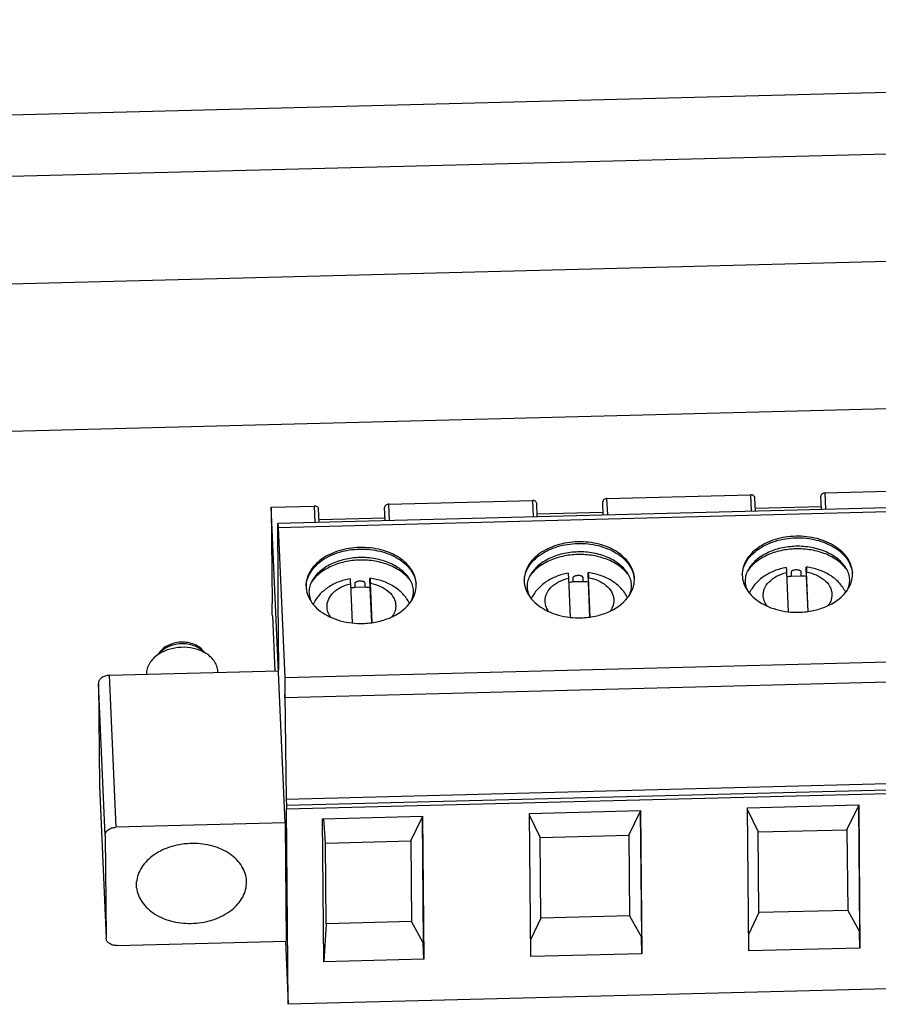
# Model space of a CAD drawing. Header units: millimetres. Extents: x 1406 to 2440, y 904 to 1635.
# Tile 20 of 29: x 2261 to 2291, y 1197 to 1232. Entities that reach past the tile are written whole.
import ezdxf

# ---------------------------------------------------------------- set-up
doc = ezdxf.new("R2010")
doc.units = ezdxf.units.MM
doc.header["$LTSCALE"] = 16.335
doc.layers.get('0').update_dxf_attribs({"linetype": 'CONTINUOUS'})
doc.layers.add('02___PRT_ALL_AXES', color=7, linetype='CONTINUOUS')

msp = doc.modelspace()

# ---------------------------------------------------------------- linework, layer by layer
at = {"color": 7, "linetype": 'Continuous'}
for p, q in [((2390.258, 1231.751), (2040.548, 1222.748)), ((2390.298, 1229.609), (2040.567, 1220.605)), ((2313.743, 1215.29), (2270.044, 1214.165)), ((2289.155, 1215.229), (2294.166, 1215.358)), ((2289.181, 1214.658), (2289.155, 1215.229)), ((2270.054, 1214.027), (2313.753, 1215.152)), ((2273.923, 1214.837), (2278.933, 1214.966)), ((2278.933, 1214.966), (2278.959, 1214.395)), ((2279.105, 1214.398), (2279.084, 1214.864)), ((2281.39, 1214.92), (2281.39, 1214.918)), ((2281.411, 1214.458), (2281.39, 1214.918)), ((2281.539, 1215.033), (2286.55, 1215.162)), ((2281.564, 1214.462), (2281.539, 1215.033)), ((2286.55, 1215.162), (2286.575, 1214.591)), ((2286.721, 1214.594), (2286.7, 1215.06)), ((2289.007, 1215.116), (2289.007, 1215.114)), ((2289.027, 1214.654), (2289.007, 1215.114)), ((2269.811, 1214.731), (2271.317, 1214.77)), ((2270.297, 1203.708), (2269.811, 1214.731)), ((2269.811, 1214.731), (2269.842, 1211.363)), ((2271.317, 1214.77), (2271.342, 1214.198)), ((2271.488, 1214.202), (2271.468, 1214.668)), ((2273.774, 1214.724), (2273.774, 1214.722)), ((2273.794, 1214.262), (2273.774, 1214.722)), ((2273.948, 1214.266), (2273.923, 1214.837)), ((2279.1, 1214.499), (2281.406, 1214.559)), ((2286.717, 1214.695), (2289.022, 1214.755)), ((2271.484, 1214.303), (2273.79, 1214.362)), ((2270.057, 1212.344), (2270.042, 1214.01)), ((2270.054, 1214.027), (2270.285, 1208.786)), ((2287.81, 1212.448), (2287.87, 1211.081)), ((2287.966, 1212.461), (2287.967, 1212.316)), ((2288.324, 1212.325), (2288.322, 1212.47)), ((2288.495, 1212.457), (2288.496, 1212.312)), ((2288.57, 1211.092), (2288.509, 1212.466)), ((2270.058, 1211.464), (2270.057, 1212.344)), ((2280.193, 1212.252), (2280.254, 1210.885)), ((2280.349, 1212.265), (2280.351, 1212.12)), ((2280.707, 1212.129), (2280.351, 1212.12)), ((2280.707, 1212.129), (2280.706, 1212.274)), ((2280.878, 1212.261), (2280.88, 1212.116)), ((2280.88, 1212.116), (2280.934, 1210.893)), ((2280.954, 1210.896), (2280.893, 1212.27)), ((2288.324, 1212.325), (2287.967, 1212.316)), ((2288.496, 1212.312), (2288.55, 1211.089)), ((2272.577, 1212.056), (2272.637, 1210.689)), ((2272.733, 1212.069), (2272.734, 1211.924)), ((2273.091, 1211.933), (2272.734, 1211.924)), ((2273.091, 1211.933), (2273.09, 1212.078)), ((2273.262, 1212.065), (2273.263, 1211.92)), ((2273.263, 1211.92), (2273.317, 1210.697)), ((2273.337, 1210.7), (2273.277, 1212.074)), ((2270.08, 1209.074), (2270.058, 1211.464)), ((2269.853, 1210.939), (2269.938, 1209.007)), ((2270.285, 1208.786), (2313.984, 1209.911)), ((2264.156, 1208.861), (2270.063, 1209.013)), ((2270.063, 1209.013), (2270.08, 1209.074)), ((2313.992, 1209.204), (2270.293, 1208.079)), ((2264.156, 1208.861), (2264.39, 1203.555)), ((2267.953, 1208.987), (2267.954, 1208.958)), ((2270.285, 1208.786), (2270.293, 1208.079)), ((2264.013, 1203.27), (2263.779, 1208.575)), ((2263.779, 1208.575), (2263.812, 1204.997)), ((2270.293, 1208.079), (2270.284, 1208.198)), ((2270.284, 1208.198), (2270.335, 1204.526)), ((2314.034, 1205.651), (2270.335, 1204.526)), ((2270.343, 1204.324), (2314.042, 1205.449)), ((2270.346, 1204.195), (2314.045, 1205.32)), ((2263.812, 1204.997), (2264.046, 1199.685)), ((2270.335, 1204.526), (2270.343, 1204.324)), ((2270.408, 1197.375), (2270.346, 1204.195)), ((2286.452, 1204.236), (2290.33, 1204.336)), ((2286.497, 1199.238), (2286.452, 1204.236)), ((2289.921, 1203.471), (2290.318, 1204.293)), ((2290.318, 1204.293), (2290.319, 1204.336)), ((2290.318, 1204.293), (2290.358, 1199.915)), ((2290.33, 1204.336), (2290.375, 1199.338)), ((2271.609, 1203.854), (2275.097, 1203.944)), ((2271.654, 1198.856), (2271.609, 1203.854)), ((2271.712, 1203.002), (2271.647, 1203.857)), ((2274.688, 1203.079), (2275.086, 1203.901)), ((2275.086, 1203.901), (2275.086, 1203.944)), ((2275.086, 1203.901), (2275.125, 1199.523)), ((2275.097, 1203.944), (2275.143, 1198.946)), ((2278.835, 1204.04), (2282.713, 1204.14)), ((2278.881, 1199.042), (2278.835, 1204.04)), ((2278.836, 1203.971), (2279.204, 1203.195)), ((2282.305, 1203.275), (2282.702, 1204.097)), ((2282.702, 1204.097), (2282.702, 1204.14)), ((2282.702, 1204.097), (2282.742, 1199.719)), ((2282.713, 1204.14), (2282.759, 1199.142)), ((2286.452, 1204.167), (2286.821, 1203.391)), ((2270.297, 1203.708), (2264.39, 1203.555)), ((2270.297, 1203.708), (2270.335, 1199.579)), ((2264.013, 1203.27), (2264.046, 1199.692)), ((2279.204, 1203.195), (2282.305, 1203.275)), ((2279.23, 1200.379), (2279.204, 1203.195)), ((2282.305, 1203.275), (2282.33, 1200.459)), ((2286.821, 1203.391), (2289.921, 1203.471)), ((2286.846, 1200.575), (2286.821, 1203.391)), ((2289.921, 1203.471), (2289.947, 1200.655)), ((2271.712, 1203.002), (2274.688, 1203.079)), ((2271.738, 1200.186), (2271.712, 1203.002)), ((2274.688, 1203.079), (2274.714, 1200.263)), ((2265.109, 1201.445), (2265.108, 1201.646)), ((2268.952, 1201.644), (2268.951, 1201.679)), ((2282.33, 1200.459), (2279.23, 1200.379)), ((2282.33, 1200.459), (2282.742, 1199.719)), ((2286.846, 1200.575), (2286.492, 1199.84)), ((2289.947, 1200.655), (2286.846, 1200.575)), ((2289.947, 1200.655), (2290.358, 1199.915)), ((2271.738, 1200.186), (2271.654, 1198.856)), ((2274.714, 1200.263), (2271.738, 1200.186)), ((2275.125, 1199.523), (2274.714, 1200.263)), ((2279.23, 1200.379), (2278.875, 1199.644)), ((2282.759, 1199.142), (2282.742, 1199.719)), ((2290.375, 1199.338), (2290.358, 1199.915)), ((2264.046, 1199.685), (2264.046, 1199.692)), ((2264.428, 1199.427), (2270.335, 1199.579)), ((2270.311, 1199.578), (2270.408, 1197.375)), ((2275.143, 1198.946), (2275.125, 1199.523)), ((2282.759, 1199.142), (2278.881, 1199.042)), ((2290.375, 1199.338), (2286.497, 1199.238)), ((2275.143, 1198.946), (2271.654, 1198.856)), ((2314.107, 1198.5), (2270.408, 1197.375))]:
    msp.add_line(p, q, dxfattribs=at)
for centre, radius, start, end in [((2288.927, 1211.832), 1.221, 34.7388, 36.724), ((2273.694, 1211.44), 1.221, 34.7388, 36.724), ((2280.591, 1209.577), 2.554, 95.4061, 98.8078), ((2280.597, 1209.553), 2.579, 83.7162, 87.5527), ((2281.31, 1211.636), 1.221, 34.7388, 36.724), ((2288.208, 1209.773), 2.554, 95.4061, 98.8078), ((2288.214, 1209.749), 2.579, 83.7162, 87.5527), ((2272.975, 1209.381), 2.554, 95.4061, 98.8078), ((2272.981, 1209.357), 2.579, 83.7162, 87.5527), ((2287.488, 1212.533), 1.265, 216.3053, 219.3576), ((2288.888, 1212.544), 1.261, 321.6251, 325.1808), ((2273.655, 1212.151), 1.261, 321.6251, 325.1808), ((2279.872, 1212.337), 1.265, 216.3053, 219.3576), ((2281.271, 1212.348), 1.261, 321.6251, 325.1808), ((2272.256, 1212.141), 1.265, 216.3053, 219.3576), ((2288.175, 1213.843), 2.78, 263.7032, 271.4783), ((2280.558, 1213.647), 2.78, 263.7032, 271.4783), ((2272.942, 1213.451), 2.78, 263.7032, 271.4783), ((2264.011, 1204.999), 0.199, 180.5223, 182.5252)]:
    msp.add_arc(centre, radius, start, end, dxfattribs=at)
for points, knots in [([(2289.155, 1215.229), (2289.136, 1215.228), (2289.098, 1215.222), (2289.05, 1215.198), (2289.015, 1215.162), (2289.006, 1215.131), (2289.007, 1215.116)], [0, 0, 0, 0, 0.284687, 0.551126, 0.7879, 1, 1, 1, 1]), ([(2279.084, 1214.864), (2279.084, 1214.878), (2279.074, 1214.908), (2279.038, 1214.941), (2278.989, 1214.962), (2278.952, 1214.966), (2278.933, 1214.966)], [0, 0, 0, 0, 0.212762, 0.448627, 0.714336, 1, 1, 1, 1]), ([(2281.539, 1215.033), (2281.52, 1215.032), (2281.482, 1215.026), (2281.433, 1215.002), (2281.399, 1214.966), (2281.39, 1214.935), (2281.39, 1214.92)], [0, 0, 0, 0, 0.284687, 0.551126, 0.7879, 1, 1, 1, 1]), ([(2286.7, 1215.06), (2286.7, 1215.074), (2286.69, 1215.104), (2286.655, 1215.137), (2286.606, 1215.158), (2286.569, 1215.162), (2286.55, 1215.162)], [0, 0, 0, 0, 0.212762, 0.448627, 0.714336, 1, 1, 1, 1]), ([(2271.468, 1214.668), (2271.467, 1214.682), (2271.457, 1214.712), (2271.422, 1214.745), (2271.373, 1214.766), (2271.336, 1214.77), (2271.317, 1214.77)], [0, 0, 0, 0, 0.212757, 0.448623, 0.714337, 1, 1, 1, 1]), ([(2273.923, 1214.837), (2273.903, 1214.836), (2273.866, 1214.83), (2273.817, 1214.806), (2273.783, 1214.77), (2273.774, 1214.739), (2273.774, 1214.724)], [0, 0, 0, 0, 0.284686, 0.551126, 0.7879, 1, 1, 1, 1]), ([(2270.042, 1214.01), (2270.042, 1214.021), (2270.042, 1214.043), (2270.042, 1214.074), (2270.042, 1214.101), (2270.042, 1214.123), (2270.042, 1214.14), (2270.043, 1214.152), (2270.043, 1214.159), (2270.043, 1214.162), (2270.044, 1214.164), (2270.044, 1214.165), (2270.044, 1214.165)], [0, 0, 0, 0, 0.22341, 0.422533, 0.594906, 0.738242, 0.851216, 0.932858, 0.961641, 0.982326, 0.994973, 1, 1, 1, 1]), ([(2270.044, 1214.165), (2270.045, 1214.165), (2270.045, 1214.164), (2270.045, 1214.163), (2270.046, 1214.16), (2270.047, 1214.154), (2270.048, 1214.143), (2270.049, 1214.128), (2270.05, 1214.108), (2270.051, 1214.085), (2270.053, 1214.057), (2270.053, 1214.038), (2270.054, 1214.027)], [0, 0, 0, 0, 0.005013, 0.017541, 0.038083, 0.066699, 0.147877, 0.260386, 0.403455, 0.575813, 0.775379, 1, 1, 1, 1]), ([(2280.513, 1213.521), (2280.27, 1213.514), (2279.801, 1213.442), (2279.274, 1213.196), (2278.952, 1212.919), (2278.777, 1212.689), (2278.669, 1212.439), (2278.646, 1212.263), (2278.647, 1212.177)], [0, 0, 0, 0, 0.289777, 0.557135, 0.678745, 0.791804, 0.897884, 1, 1, 1, 1]), ([(2282.496, 1212.212), (2282.496, 1212.301), (2282.467, 1212.482), (2282.347, 1212.738), (2282.158, 1212.97), (2281.907, 1213.169), (2281.604, 1213.33), (2281.142, 1213.487), (2280.765, 1213.527), (2280.513, 1213.521)], [0, 0, 0, 0, 0.101514, 0.207206, 0.320193, 0.442012, 0.572667, 0.71086, 1, 1, 1, 1]), ([(2280.514, 1213.465), (2280.756, 1213.472), (2281.227, 1213.423), (2281.768, 1213.21), (2282.112, 1212.956), (2282.308, 1212.74), (2282.441, 1212.5), (2282.483, 1212.327), (2282.492, 1212.242)], [0, 0, 0, 0, 0.287334, 0.555213, 0.677773, 0.791803, 0.898379, 1, 1, 1, 1]), ([(2288.129, 1213.717), (2287.886, 1213.71), (2287.417, 1213.638), (2286.89, 1213.393), (2286.569, 1213.116), (2286.394, 1212.885), (2286.286, 1212.635), (2286.262, 1212.459), (2286.263, 1212.373)], [0, 0, 0, 0, 0.289777, 0.557135, 0.678745, 0.791804, 0.897884, 1, 1, 1, 1]), ([(2286.265, 1212.373), (2286.269, 1212.456), (2286.302, 1212.627), (2286.418, 1212.868), (2286.597, 1213.088), (2286.918, 1213.352), (2287.435, 1213.586), (2287.893, 1213.655), (2288.13, 1213.661)], [0, 0, 0, 0, 0.102071, 0.208622, 0.322275, 0.444308, 0.711526, 1, 1, 1, 1]), ([(2290.113, 1212.408), (2290.112, 1212.497), (2290.083, 1212.678), (2289.964, 1212.934), (2289.774, 1213.166), (2289.523, 1213.365), (2289.22, 1213.526), (2288.758, 1213.683), (2288.381, 1213.723), (2288.129, 1213.717)], [0, 0, 0, 0, 0.101514, 0.207206, 0.320193, 0.442012, 0.572667, 0.71086, 1, 1, 1, 1]), ([(2288.13, 1213.661), (2288.372, 1213.668), (2288.844, 1213.62), (2289.384, 1213.406), (2289.728, 1213.152), (2289.924, 1212.936), (2290.057, 1212.696), (2290.1, 1212.523), (2290.109, 1212.438)], [0, 0, 0, 0, 0.287334, 0.555213, 0.677773, 0.791803, 0.898379, 1, 1, 1, 1]), ([(2272.897, 1213.325), (2272.653, 1213.318), (2272.184, 1213.246), (2271.658, 1213), (2271.336, 1212.723), (2271.161, 1212.493), (2271.053, 1212.243), (2271.03, 1212.066), (2271.03, 1211.981)], [0, 0, 0, 0, 0.289777, 0.557135, 0.678745, 0.791804, 0.897884, 1, 1, 1, 1]), ([(2271.032, 1211.98), (2271.036, 1212.064), (2271.069, 1212.235), (2271.186, 1212.476), (2271.365, 1212.696), (2271.686, 1212.96), (2272.203, 1213.194), (2272.66, 1213.263), (2272.897, 1213.269)], [0, 0, 0, 0, 0.102071, 0.208622, 0.322275, 0.444308, 0.711526, 1, 1, 1, 1]), ([(2274.88, 1212.016), (2274.879, 1212.105), (2274.851, 1212.286), (2274.731, 1212.542), (2274.541, 1212.773), (2274.29, 1212.973), (2273.988, 1213.134), (2273.526, 1213.291), (2273.149, 1213.331), (2272.897, 1213.325)], [0, 0, 0, 0, 0.101514, 0.207206, 0.320193, 0.442012, 0.572667, 0.71086, 1, 1, 1, 1]), ([(2272.897, 1213.269), (2273.139, 1213.275), (2273.611, 1213.227), (2274.152, 1213.014), (2274.496, 1212.76), (2274.691, 1212.544), (2274.824, 1212.304), (2274.867, 1212.131), (2274.876, 1212.046)], [0, 0, 0, 0, 0.287334, 0.555213, 0.677773, 0.791803, 0.898379, 1, 1, 1, 1]), ([(2278.648, 1212.177), (2278.653, 1212.26), (2278.685, 1212.431), (2278.802, 1212.672), (2278.981, 1212.892), (2279.302, 1213.156), (2279.819, 1213.39), (2280.276, 1213.459), (2280.514, 1213.465)], [0, 0, 0, 0, 0.102071, 0.208622, 0.322275, 0.444308, 0.711526, 1, 1, 1, 1]), ([(2280.518, 1213.169), (2280.342, 1213.164), (2279.997, 1213.122), (2279.521, 1212.958), (2279.126, 1212.708), (2278.93, 1212.482), (2278.86, 1212.362)], [0, 0, 0, 0, 0.27644, 0.540174, 0.782446, 1, 1, 1, 1]), ([(2282.28, 1212.393), (2282.205, 1212.517), (2281.993, 1212.749), (2281.571, 1212.996), (2281.065, 1213.146), (2280.703, 1213.174), (2280.518, 1213.169)], [0, 0, 0, 0, 0.217028, 0.459665, 0.723953, 1, 1, 1, 1]), ([(2288.133, 1213.275), (2287.958, 1213.271), (2287.614, 1213.23), (2287.135, 1213.073), (2286.732, 1212.833), (2286.524, 1212.615), (2286.445, 1212.498)], [0, 0, 0, 0, 0.274403, 0.537243, 0.780335, 1, 1, 1, 1]), ([(2288.135, 1213.365), (2287.958, 1213.36), (2287.613, 1213.318), (2287.137, 1213.154), (2286.743, 1212.904), (2286.546, 1212.678), (2286.477, 1212.558)], [0, 0, 0, 0, 0.27644, 0.540174, 0.782446, 1, 1, 1, 1]), ([(2289.905, 1212.562), (2289.818, 1212.678), (2289.592, 1212.892), (2289.244, 1213.077), (2288.927, 1213.184), (2288.582, 1213.261), (2288.313, 1213.28), (2288.133, 1213.275)], [0, 0, 0, 0, 0.220206, 0.463957, 0.593632, 0.727101, 1, 1, 1, 1]), ([(2289.896, 1212.589), (2289.821, 1212.713), (2289.609, 1212.945), (2289.187, 1213.192), (2288.682, 1213.342), (2288.319, 1213.37), (2288.135, 1213.365)], [0, 0, 0, 0, 0.217028, 0.459665, 0.723953, 1, 1, 1, 1]), ([(2272.901, 1212.883), (2272.725, 1212.879), (2272.381, 1212.837), (2271.903, 1212.681), (2271.5, 1212.441), (2271.291, 1212.223), (2271.213, 1212.106)], [0, 0, 0, 0, 0.274403, 0.537243, 0.780335, 1, 1, 1, 1]), ([(2272.902, 1212.973), (2272.725, 1212.968), (2272.38, 1212.926), (2271.904, 1212.762), (2271.51, 1212.512), (2271.314, 1212.286), (2271.244, 1212.166)], [0, 0, 0, 0, 0.27644, 0.540174, 0.782446, 1, 1, 1, 1]), ([(2274.672, 1212.17), (2274.586, 1212.286), (2274.36, 1212.5), (2274.011, 1212.685), (2273.694, 1212.792), (2273.35, 1212.869), (2273.08, 1212.888), (2272.901, 1212.883)], [0, 0, 0, 0, 0.220206, 0.463957, 0.593632, 0.727101, 1, 1, 1, 1]), ([(2274.663, 1212.197), (2274.588, 1212.321), (2274.376, 1212.553), (2273.954, 1212.799), (2273.449, 1212.95), (2273.086, 1212.978), (2272.902, 1212.973)], [0, 0, 0, 0, 0.217028, 0.459665, 0.723953, 1, 1, 1, 1]), ([(2280.517, 1213.079), (2280.341, 1213.075), (2279.997, 1213.033), (2279.519, 1212.877), (2279.116, 1212.637), (2278.907, 1212.419), (2278.829, 1212.302)], [0, 0, 0, 0, 0.274403, 0.537243, 0.780335, 1, 1, 1, 1]), ([(2282.289, 1212.366), (2282.202, 1212.482), (2281.976, 1212.696), (2281.627, 1212.881), (2281.311, 1212.988), (2280.966, 1213.065), (2280.697, 1213.084), (2280.517, 1213.079)], [0, 0, 0, 0, 0.220206, 0.463957, 0.593632, 0.727101, 1, 1, 1, 1]), ([(2280.878, 1212.261), (2280.878, 1212.275), (2280.878, 1212.301), (2280.878, 1212.337), (2280.878, 1212.369), (2280.878, 1212.395), (2280.879, 1212.416), (2280.879, 1212.43), (2280.88, 1212.437), (2280.88, 1212.441), (2280.88, 1212.443), (2280.881, 1212.445), (2280.881, 1212.445)], [0, 0, 0, 0, 0.225066, 0.425335, 0.598277, 0.741578, 0.854031, 0.934806, 0.963074, 0.983228, 0.995361, 1, 1, 1, 1]), ([(2282.26, 1211.565), (2282.201, 1211.687), (2282.04, 1211.916), (2281.709, 1212.179), (2281.315, 1212.361), (2281.028, 1212.426), (2280.881, 1212.445)], [0, 0, 0, 0, 0.239283, 0.48452, 0.73825, 1, 1, 1, 1]), ([(2280.881, 1212.445), (2280.881, 1212.444), (2280.882, 1212.443), (2280.882, 1212.441), (2280.883, 1212.437), (2280.884, 1212.43), (2280.885, 1212.417), (2280.887, 1212.397), (2280.888, 1212.372), (2280.89, 1212.342), (2280.891, 1212.307), (2280.893, 1212.283), (2280.893, 1212.27)], [0, 0, 0, 0, 0.005428, 0.018556, 0.039771, 0.069086, 0.151594, 0.265135, 0.408677, 0.580561, 0.778457, 1, 1, 1, 1]), ([(2286.477, 1212.558), (2286.441, 1212.497), (2286.386, 1212.371), (2286.355, 1212.171), (2286.382, 1211.971), (2286.434, 1211.845), (2286.468, 1211.785)], [0, 0, 0, 0, 0.260352, 0.502714, 0.742617, 1, 1, 1, 1]), ([(2287.798, 1212.623), (2287.659, 1212.598), (2287.389, 1212.523), (2287.021, 1212.333), (2286.715, 1212.071), (2286.566, 1211.849), (2286.512, 1211.732)], [0, 0, 0, 0, 0.261407, 0.514827, 0.760197, 1, 1, 1, 1]), ([(2286.998, 1211.6), (2286.993, 1211.645), (2286.994, 1211.738), (2287.042, 1211.924), (2287.191, 1212.142), (2287.466, 1212.338), (2287.69, 1212.419), (2287.81, 1212.448)], [0, 0, 0, 0, 0.106666, 0.215335, 0.447321, 0.709553, 1, 1, 1, 1]), ([(2287.798, 1212.623), (2287.798, 1212.623), (2287.799, 1212.621), (2287.799, 1212.62), (2287.8, 1212.616), (2287.8, 1212.608), (2287.802, 1212.595), (2287.803, 1212.575), (2287.805, 1212.55), (2287.806, 1212.52), (2287.808, 1212.486), (2287.809, 1212.461), (2287.81, 1212.448)], [0, 0, 0, 0, 0.004777, 0.017228, 0.037865, 0.066728, 0.148709, 0.262127, 0.405849, 0.578287, 0.777131, 1, 1, 1, 1]), ([(2288.322, 1212.47), (2288.322, 1212.477), (2288.317, 1212.492), (2288.3, 1212.507), (2288.278, 1212.519), (2288.244, 1212.531), (2288.199, 1212.539), (2288.143, 1212.541), (2288.088, 1212.536), (2288.043, 1212.526), (2288.009, 1212.512), (2287.988, 1212.499), (2287.971, 1212.483), (2287.966, 1212.468), (2287.966, 1212.461)], [0, 0, 0, 0, 0.049885, 0.105504, 0.166188, 0.230012, 0.362471, 0.497865, 0.633558, 0.766951, 0.831501, 0.893077, 0.949629, 1, 1, 1, 1]), ([(2288.495, 1212.457), (2288.495, 1212.471), (2288.494, 1212.497), (2288.494, 1212.534), (2288.494, 1212.565), (2288.494, 1212.591), (2288.495, 1212.612), (2288.495, 1212.626), (2288.496, 1212.634), (2288.496, 1212.637), (2288.497, 1212.639), (2288.497, 1212.641), (2288.497, 1212.641)], [0, 0, 0, 0, 0.225066, 0.425335, 0.598277, 0.741578, 0.854031, 0.934806, 0.963074, 0.983228, 0.995361, 1, 1, 1, 1]), ([(2289.876, 1211.761), (2289.817, 1211.883), (2289.656, 1212.112), (2289.326, 1212.375), (2288.932, 1212.557), (2288.645, 1212.622), (2288.497, 1212.641)], [0, 0, 0, 0, 0.239283, 0.48452, 0.73825, 1, 1, 1, 1]), ([(2288.497, 1212.641), (2288.498, 1212.641), (2288.498, 1212.639), (2288.499, 1212.637), (2288.499, 1212.633), (2288.5, 1212.626), (2288.501, 1212.613), (2288.503, 1212.593), (2288.504, 1212.568), (2288.506, 1212.538), (2288.508, 1212.503), (2288.509, 1212.479), (2288.509, 1212.466)], [0, 0, 0, 0, 0.005428, 0.018556, 0.039771, 0.069086, 0.151594, 0.265135, 0.408677, 0.580561, 0.778457, 1, 1, 1, 1]), ([(2288.509, 1212.466), (2288.625, 1212.445), (2288.842, 1212.381), (2289.121, 1212.217), (2289.291, 1212.028), (2289.368, 1211.861), (2289.387, 1211.775), (2289.391, 1211.732)], [0, 0, 0, 0, 0.287409, 0.550735, 0.785724, 0.894751, 1, 1, 1, 1]), ([(2289.923, 1211.824), (2289.954, 1211.885), (2290.003, 1212.01), (2290.024, 1212.208), (2289.989, 1212.406), (2289.932, 1212.529), (2289.896, 1212.589)], [0, 0, 0, 0, 0.256663, 0.496599, 0.739193, 1, 1, 1, 1]), ([(2271.244, 1212.166), (2271.209, 1212.105), (2271.154, 1211.979), (2271.123, 1211.779), (2271.149, 1211.578), (2271.202, 1211.453), (2271.236, 1211.393)], [0, 0, 0, 0, 0.260352, 0.502714, 0.742617, 1, 1, 1, 1]), ([(2272.565, 1212.231), (2272.426, 1212.206), (2272.156, 1212.131), (2271.788, 1211.941), (2271.482, 1211.679), (2271.334, 1211.457), (2271.279, 1211.34)], [0, 0, 0, 0, 0.261407, 0.514827, 0.760197, 1, 1, 1, 1]), ([(2272.565, 1212.23), (2272.565, 1212.231), (2272.566, 1212.229), (2272.566, 1212.227), (2272.567, 1212.224), (2272.568, 1212.216), (2272.569, 1212.203), (2272.571, 1212.183), (2272.572, 1212.158), (2272.574, 1212.128), (2272.575, 1212.093), (2272.577, 1212.069), (2272.577, 1212.056)], [0, 0, 0, 0, 0.004777, 0.017228, 0.037865, 0.066727, 0.148706, 0.262124, 0.405847, 0.578286, 0.77713, 1, 1, 1, 1]), ([(2273.09, 1212.078), (2273.09, 1212.085), (2273.084, 1212.099), (2273.067, 1212.115), (2273.045, 1212.127), (2273.012, 1212.139), (2272.966, 1212.147), (2272.911, 1212.149), (2272.855, 1212.144), (2272.81, 1212.134), (2272.777, 1212.12), (2272.755, 1212.107), (2272.738, 1212.091), (2272.733, 1212.076), (2272.733, 1212.069)], [0, 0, 0, 0, 0.049885, 0.105504, 0.166188, 0.230012, 0.362471, 0.497865, 0.633558, 0.766951, 0.831501, 0.893077, 0.949629, 1, 1, 1, 1]), ([(2273.262, 1212.065), (2273.262, 1212.079), (2273.262, 1212.105), (2273.262, 1212.141), (2273.262, 1212.173), (2273.262, 1212.199), (2273.262, 1212.22), (2273.263, 1212.234), (2273.263, 1212.241), (2273.264, 1212.245), (2273.264, 1212.247), (2273.265, 1212.248), (2273.265, 1212.248)], [0, 0, 0, 0, 0.225063, 0.425331, 0.598274, 0.741577, 0.854032, 0.934808, 0.963077, 0.98323, 0.995362, 1, 1, 1, 1]), ([(2274.644, 1211.369), (2274.584, 1211.491), (2274.423, 1211.719), (2274.093, 1211.983), (2273.699, 1212.165), (2273.412, 1212.23), (2273.265, 1212.249)], [0, 0, 0, 0, 0.239283, 0.48452, 0.73825, 1, 1, 1, 1]), ([(2273.265, 1212.248), (2273.265, 1212.248), (2273.266, 1212.247), (2273.266, 1212.245), (2273.267, 1212.241), (2273.268, 1212.234), (2273.269, 1212.22), (2273.27, 1212.201), (2273.272, 1212.176), (2273.273, 1212.146), (2273.275, 1212.111), (2273.276, 1212.087), (2273.277, 1212.074)], [0, 0, 0, 0, 0.00543, 0.018561, 0.039781, 0.0691, 0.151619, 0.265165, 0.408702, 0.580576, 0.778462, 1, 1, 1, 1]), ([(2274.69, 1211.432), (2274.722, 1211.493), (2274.77, 1211.618), (2274.791, 1211.816), (2274.756, 1212.014), (2274.699, 1212.137), (2274.663, 1212.197)], [0, 0, 0, 0, 0.256663, 0.496599, 0.739193, 1, 1, 1, 1]), ([(2278.647, 1212.177), (2278.648, 1212.074), (2278.686, 1211.863), (2278.789, 1211.676), (2278.853, 1211.589)], [0, 0, 0, 0, 0.486896, 1, 1, 1, 1]), ([(2278.86, 1212.362), (2278.825, 1212.301), (2278.77, 1212.175), (2278.739, 1211.975), (2278.766, 1211.774), (2278.818, 1211.649), (2278.852, 1211.589)], [0, 0, 0, 0, 0.260352, 0.502714, 0.742617, 1, 1, 1, 1]), ([(2280.181, 1212.427), (2280.042, 1212.402), (2279.772, 1212.327), (2279.404, 1212.137), (2279.098, 1211.875), (2278.95, 1211.653), (2278.896, 1211.536)], [0, 0, 0, 0, 0.261407, 0.514827, 0.760197, 1, 1, 1, 1]), ([(2279.381, 1211.404), (2279.377, 1211.449), (2279.378, 1211.542), (2279.426, 1211.727), (2279.574, 1211.946), (2279.85, 1212.142), (2280.073, 1212.223), (2280.193, 1212.252)], [0, 0, 0, 0, 0.106666, 0.215335, 0.447321, 0.709553, 1, 1, 1, 1]), ([(2280.181, 1212.427), (2280.182, 1212.427), (2280.182, 1212.425), (2280.183, 1212.423), (2280.183, 1212.42), (2280.184, 1212.412), (2280.185, 1212.399), (2280.187, 1212.379), (2280.188, 1212.354), (2280.19, 1212.324), (2280.192, 1212.29), (2280.193, 1212.265), (2280.193, 1212.252)], [0, 0, 0, 0, 0.004777, 0.017228, 0.037865, 0.066728, 0.148709, 0.262127, 0.405849, 0.578287, 0.777131, 1, 1, 1, 1]), ([(2280.706, 1212.274), (2280.706, 1212.281), (2280.701, 1212.295), (2280.683, 1212.311), (2280.661, 1212.323), (2280.628, 1212.335), (2280.583, 1212.343), (2280.527, 1212.345), (2280.471, 1212.34), (2280.426, 1212.33), (2280.393, 1212.316), (2280.371, 1212.303), (2280.355, 1212.287), (2280.349, 1212.272), (2280.349, 1212.265)], [0, 0, 0, 0, 0.049885, 0.105504, 0.166188, 0.230012, 0.362471, 0.497865, 0.633558, 0.766951, 0.831501, 0.893077, 0.949629, 1, 1, 1, 1]), ([(2280.893, 1212.27), (2281.008, 1212.249), (2281.226, 1212.185), (2281.505, 1212.02), (2281.674, 1211.832), (2281.751, 1211.665), (2281.77, 1211.579), (2281.775, 1211.536)], [0, 0, 0, 0, 0.287409, 0.550735, 0.785724, 0.894751, 1, 1, 1, 1]), ([(2282.306, 1211.628), (2282.338, 1211.689), (2282.386, 1211.814), (2282.407, 1212.012), (2282.372, 1212.21), (2282.315, 1212.333), (2282.28, 1212.393)], [0, 0, 0, 0, 0.256663, 0.496599, 0.739193, 1, 1, 1, 1]), ([(2282.306, 1211.628), (2282.367, 1211.715), (2282.464, 1211.902), (2282.497, 1212.111), (2282.496, 1212.212)], [0, 0, 0, 0, 0.512779, 1, 1, 1, 1]), ([(2286.263, 1212.373), (2286.264, 1212.27), (2286.302, 1212.059), (2286.405, 1211.872), (2286.469, 1211.785)], [0, 0, 0, 0, 0.486896, 1, 1, 1, 1]), ([(2289.923, 1211.824), (2289.983, 1211.911), (2290.08, 1212.098), (2290.114, 1212.307), (2290.113, 1212.408)], [0, 0, 0, 0, 0.512779, 1, 1, 1, 1]), ([(2271.03, 1211.981), (2271.031, 1211.878), (2271.07, 1211.667), (2271.173, 1211.479), (2271.237, 1211.392)], [0, 0, 0, 0, 0.486896, 1, 1, 1, 1]), ([(2271.762, 1211.278), (2271.763, 1211.321), (2271.774, 1211.407), (2271.836, 1211.578), (2271.989, 1211.776), (2272.253, 1211.954), (2272.464, 1212.029), (2272.577, 1212.056)], [0, 0, 0, 0, 0.106056, 0.215195, 0.44923, 0.711777, 1, 1, 1, 1]), ([(2273.277, 1212.074), (2273.4, 1212.051), (2273.63, 1211.982), (2273.921, 1211.8), (2274.089, 1211.591), (2274.153, 1211.408), (2274.163, 1211.315), (2274.162, 1211.27)], [0, 0, 0, 0, 0.289902, 0.553208, 0.786158, 0.8945, 1, 1, 1, 1]), ([(2274.69, 1211.432), (2274.751, 1211.519), (2274.848, 1211.706), (2274.881, 1211.915), (2274.88, 1212.016)], [0, 0, 0, 0, 0.512779, 1, 1, 1, 1]), ([(2288.246, 1211.064), (2288.412, 1211.068), (2288.736, 1211.106), (2289.316, 1211.283), (2289.702, 1211.54), (2289.876, 1211.761)], [0, 0, 0, 0, 0.27284, 0.535448, 1, 1, 1, 1]), ([(2278.894, 1211.535), (2279.046, 1211.351), (2279.362, 1211.127), (2279.844, 1210.951), (2280.114, 1210.899), (2280.254, 1210.884)], [0, 0, 0, 0, 0.466176, 0.727043, 1, 1, 1, 1]), ([(2279.515, 1211.081), (2279.478, 1211.129), (2279.418, 1211.232), (2279.387, 1211.347), (2279.381, 1211.404)], [0, 0, 0, 0, 0.513394, 1, 1, 1, 1]), ([(2280.63, 1210.868), (2280.795, 1210.872), (2281.12, 1210.91), (2281.699, 1211.087), (2282.085, 1211.344), (2282.26, 1211.565)], [0, 0, 0, 0, 0.27284, 0.535448, 1, 1, 1, 1]), ([(2281.775, 1211.536), (2281.783, 1211.461), (2281.768, 1211.302), (2281.694, 1211.162), (2281.646, 1211.098)], [0, 0, 0, 0, 0.485996, 1, 1, 1, 1]), ([(2286.511, 1211.731), (2286.662, 1211.547), (2286.979, 1211.323), (2287.46, 1211.147), (2287.731, 1211.095), (2287.87, 1211.08)], [0, 0, 0, 0, 0.466176, 0.727043, 1, 1, 1, 1]), ([(2287.131, 1211.277), (2287.095, 1211.325), (2287.034, 1211.428), (2287.004, 1211.543), (2286.998, 1211.6)], [0, 0, 0, 0, 0.513394, 1, 1, 1, 1]), ([(2289.391, 1211.732), (2289.399, 1211.657), (2289.384, 1211.498), (2289.31, 1211.358), (2289.263, 1211.294)], [0, 0, 0, 0, 0.485996, 1, 1, 1, 1]), ([(2269.853, 1210.939), (2269.85, 1211.009), (2269.846, 1211.15), (2269.843, 1211.291), (2269.842, 1211.363)], [0, 0, 0, 0, 0.494911, 1, 1, 1, 1]), ([(2271.278, 1211.339), (2271.429, 1211.155), (2271.746, 1210.931), (2272.228, 1210.755), (2272.498, 1210.703), (2272.637, 1210.688)], [0, 0, 0, 0, 0.466176, 0.727043, 1, 1, 1, 1]), ([(2271.899, 1210.884), (2271.855, 1210.942), (2271.785, 1211.067), (2271.761, 1211.21), (2271.762, 1211.278)], [0, 0, 0, 0, 0.51402, 1, 1, 1, 1]), ([(2273.014, 1210.672), (2273.179, 1210.676), (2273.504, 1210.714), (2274.083, 1210.891), (2274.469, 1211.148), (2274.643, 1211.369)], [0, 0, 0, 0, 0.27284, 0.535448, 1, 1, 1, 1]), ([(2274.162, 1211.27), (2274.161, 1211.206), (2274.135, 1211.074), (2274.07, 1210.956), (2274.03, 1210.902)], [0, 0, 0, 0, 0.486014, 1, 1, 1, 1]), ([(2267.484, 1209.656), (2267.443, 1209.717), (2267.337, 1209.828), (2267.135, 1209.944), (2266.902, 1210.011), (2266.656, 1210.026), (2266.411, 1209.989), (2266.186, 1209.902), (2265.995, 1209.769), (2265.899, 1209.649), (2265.864, 1209.585)], [0, 0, 0, 0, 0.117267, 0.240022, 0.368314, 0.500032, 0.631744, 0.760021, 0.882755, 1, 1, 1, 1]), ([(2267.484, 1209.656), (2267.364, 1209.723), (2267.094, 1209.82), (2266.663, 1209.855), (2266.238, 1209.782), (2265.977, 1209.662), (2265.864, 1209.585)], [0, 0, 0, 0, 0.242843, 0.499995, 0.757149, 1, 1, 1, 1]), ([(2267.448, 1209.675), (2267.359, 1209.775), (2267.17, 1209.89), (2266.891, 1209.958), (2266.66, 1209.97), (2266.431, 1209.938), (2266.158, 1209.846), (2265.979, 1209.716), (2265.899, 1209.608)], [0, 0, 0, 0, 0.234557, 0.365078, 0.49981, 0.634572, 0.765179, 1, 1, 1, 1]), ([(2265.864, 1209.585), (2265.801, 1209.542), (2265.687, 1209.449), (2265.555, 1209.28), (2265.472, 1209.095), (2265.454, 1208.964), (2265.455, 1208.9)], [0, 0, 0, 0, 0.273699, 0.529294, 0.769477, 1, 1, 1, 1]), ([(2267.953, 1208.987), (2267.95, 1209.053), (2267.923, 1209.186), (2267.826, 1209.37), (2267.676, 1209.532), (2267.551, 1209.618), (2267.484, 1209.656)], [0, 0, 0, 0, 0.23066, 0.470435, 0.725897, 1, 1, 1, 1]), ([(2264.156, 1208.861), (2264.107, 1208.859), (2264.012, 1208.844), (2263.888, 1208.782), (2263.801, 1208.691), (2263.779, 1208.612), (2263.779, 1208.575)], [0, 0, 0, 0, 0.284701, 0.551121, 0.787894, 1, 1, 1, 1]), ([(2270.343, 1204.324), (2270.343, 1204.313), (2270.345, 1204.271), (2270.346, 1204.228), (2270.346, 1204.195)], [0, 0, 0, 0, 0.242293, 1, 1, 1, 1]), ([(2264.013, 1203.27), (2264.013, 1203.307), (2264.035, 1203.386), (2264.122, 1203.477), (2264.246, 1203.539), (2264.341, 1203.554), (2264.39, 1203.555)], [0, 0, 0, 0, 0.212107, 0.44888, 0.715299, 1, 1, 1, 1]), ([(2268.951, 1201.679), (2268.947, 1201.768), (2268.915, 1201.947), (2268.797, 1202.2), (2268.616, 1202.43), (2268.291, 1202.701), (2267.764, 1202.934), (2267.058, 1203.022), (2266.348, 1202.92), (2265.814, 1202.679), (2265.478, 1202.403), (2265.286, 1202.171), (2265.157, 1201.916), (2265.116, 1201.735), (2265.108, 1201.646)], [0, 0, 0, 0, 0.052194, 0.106008, 0.162699, 0.222995, 0.353921, 0.494892, 0.637106, 0.771284, 0.833512, 0.891999, 0.947179, 1, 1, 1, 1]), ([(2265.109, 1201.445), (2265.119, 1201.356), (2265.164, 1201.176), (2265.3, 1200.926), (2265.499, 1200.702), (2265.846, 1200.443), (2266.392, 1200.23), (2267.111, 1200.17), (2267.818, 1200.303), (2268.337, 1200.572), (2268.652, 1200.866), (2268.824, 1201.109), (2268.929, 1201.371), (2268.952, 1201.555), (2268.952, 1201.644)], [0, 0, 0, 0, 0.052514, 0.107059, 0.164749, 0.226171, 0.359147, 0.501118, 0.642814, 0.77507, 0.836067, 0.893364, 0.947617, 1, 1, 1, 1]), ([(2264.428, 1199.427), (2264.38, 1199.426), (2264.286, 1199.436), (2264.162, 1199.489), (2264.073, 1199.574), (2264.047, 1199.65), (2264.046, 1199.685)], [0, 0, 0, 0, 0.285686, 0.55137, 0.787266, 1, 1, 1, 1])]:
    msp.add_open_spline(points, degree=3, knots=knots, dxfattribs=at)
at = {"layer": '02___PRT_ALL_AXES', "color": 7, "linetype": 'Continuous'}
for p, q in [((2390.397, 1225.854), (2040.601, 1216.849)), ((2040.648, 1211.725), (2390.441, 1220.73))]:
    msp.add_line(p, q, dxfattribs=at)

doc.saveas('drawing.dxf')
